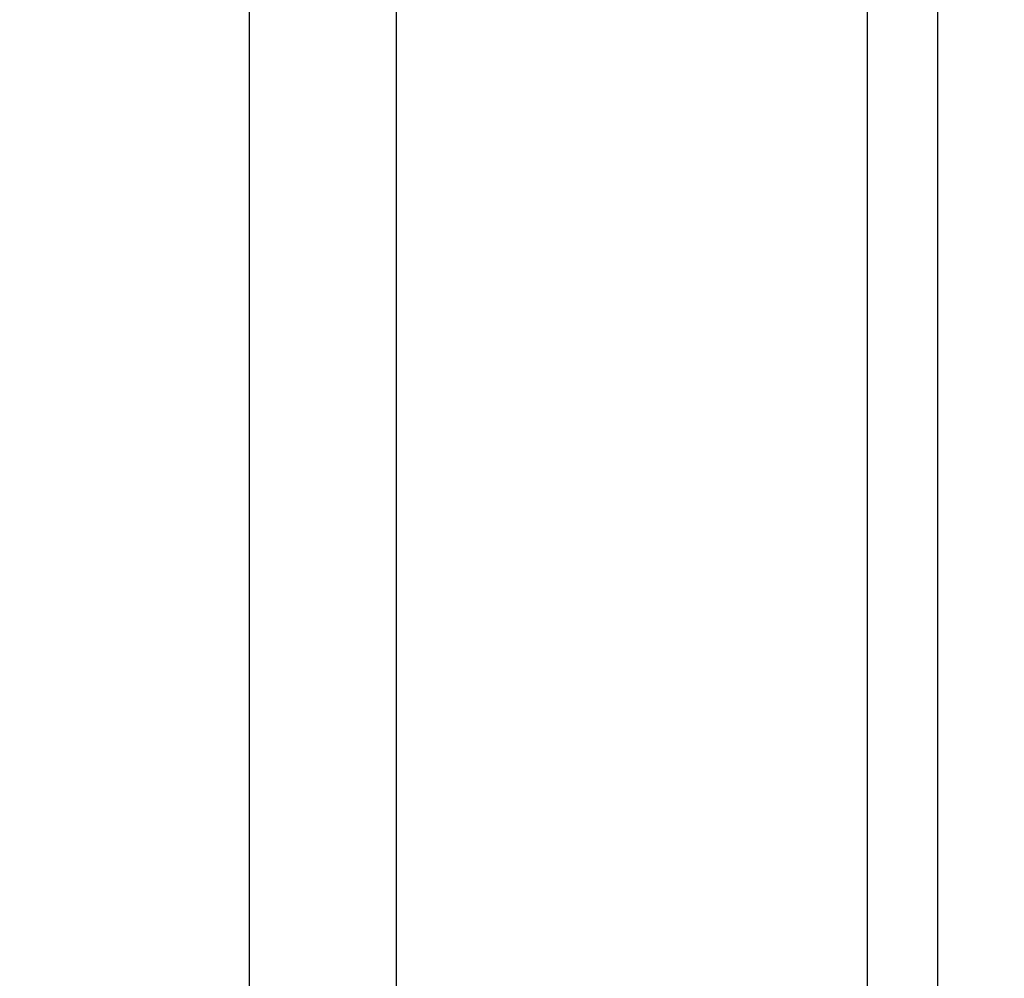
# Model space of a CAD drawing. Header units: inches. Extents: x 0.1 to 16.9, y 0.1 to 10.9.
# Tile 198 of 235: x 7.997 to 8.104, y 2.243 to 2.347. Entities that reach past the tile are written whole.
import ezdxf

# ---------------------------------------------------------------- set-up
doc = ezdxf.new("R2010")
doc.units = ezdxf.units.IN
doc.header["$MEASUREMENT"] = 0
doc.linetypes.add('PHANTOM', pattern=[0.5, 0.25, -0.05, 0.05, -0.05, 0.05, -0.05])
doc.layers.add('FORMAT', color=7, linetype='Continuous')
doc.styles.add('SLDTEXTSTYLE0', font='TXT', dxfattribs={"width": 0.75})
doc.dimstyles.new('SLDDIMSTYLE7', dxfattribs={"dimtxt": 0.125, "dimasz": 0.13, "dimexe": 0, "dimexo": 0.0625, "dimgap": 0.03125, "dimtad": 0, "dimtih": 1, "dimtoh": 1, "dimlfac": 15, "dimrnd": 1e-09, "dimzin": 12, "dimdsep": 46, "dimtxsty": 'SLDTEXTSTYLE0', "dimsah": 1, "dimcen": 0.09, "dimadec": 0, "dimazin": 3, "dimtfac": 1, "dimtofl": 0, "dimtmove": 0, "dimatfit": 3, "dimfxl": 0, "dimfrac": 2, "dimtolj": 1, "dimtzin": 12, "dimarcsym": 0})

# ---------------------------------------------------------------- blocks, each defined once
blk = doc.blocks.new('_D_24')
at = {"layer": 'FORMAT'}
for p, q in [((10.62501, 1.63175), (10.62501, 1.08554)), ((7.997, 1.54087), (7.997, 1.08554)), ((7.997, 1.21054), (8.76838, 1.21054)), ((10.62501, 1.21054), (9.87967, 1.21054))]:
    blk.add_line(p, q, dxfattribs=at)
for points in [[(7.997, 1.21054), (8.127, 1.19054), (8.127, 1.23054)], [(10.62501, 1.21054), (10.49501, 1.23054), (10.49501, 1.19054)]]:
    blk.add_solid(points, dxfattribs=at)
at = {"layer": 'FORMAT', "char_height": 0.125, "attachment_point": 1, "style": 'SLDTEXTSTYLE0'}
for s, insert in [('HOOK REACH', (8.76838, 1.47089)), ('[991-1295]', (8.91457, 1.27246)), ('39-51', (9.11161, 1.07402))]:
    blk.add_mtext(s, dxfattribs=dict(at, insert=insert))

msp = doc.modelspace()

# ---------------------------------------------------------------- linework, layer by layer
at = {"color": 7, "linetype": 'Continuous'}
msp.add_line((8.097, 10.13837), (8.097, 2.13837), dxfattribs=at)
at = {"color": 7, "linetype": 'Continuous', "lineweight": 25}
for p, q in [((8.022, 2.81807), (8.022, 2.22534)), ((8.038, 2.81213), (8.038, 2.23128)), ((8.08933, 2.81213), (8.08933, 2.23128))]:
    msp.add_line(p, q, dxfattribs=at)
at = {"color": 7, "linetype": 'PHANTOM', "lineweight": 18}
for p, q in [((8.022, 2.81807), (8.022, 2.22534)), ((8.022, 2.81807), (8.022, 2.22534)), ((8.022, 2.81807), (8.022, 2.22534)), ((8.038, 2.81213), (8.038, 2.23128)), ((8.038, 2.81213), (8.038, 2.23128)), ((8.038, 2.81213), (8.038, 2.23128)), ((8.08933, 2.81213), (8.08933, 2.23128)), ((8.08933, 2.81213), (8.08933, 2.23128)), ((8.08933, 2.81213), (8.08933, 2.23128))]:
    msp.add_line(p, q, dxfattribs=at)

# ---------------------------------------------------------------- dimensions: what is measured, and where the dimension line sits
at = {"layer": 'FORMAT'}
dim = msp.add_linear_dim(base=(10.62501, 1.21054), p1=(7.997, 2.17004), p2=(10.62501, 6.24061), angle=0, text='HOOK REACH\\P[991-1295]\\P39-51', dimstyle='SLDDIMSTYLE7', dxfattribs=at)
dim.commit()
dim.dimension.update_dxf_attribs({"geometry": '_D_24', "text_midpoint": (9.32403, 1.21054), "dimtype": 160})

doc.saveas('drawing.dxf')
